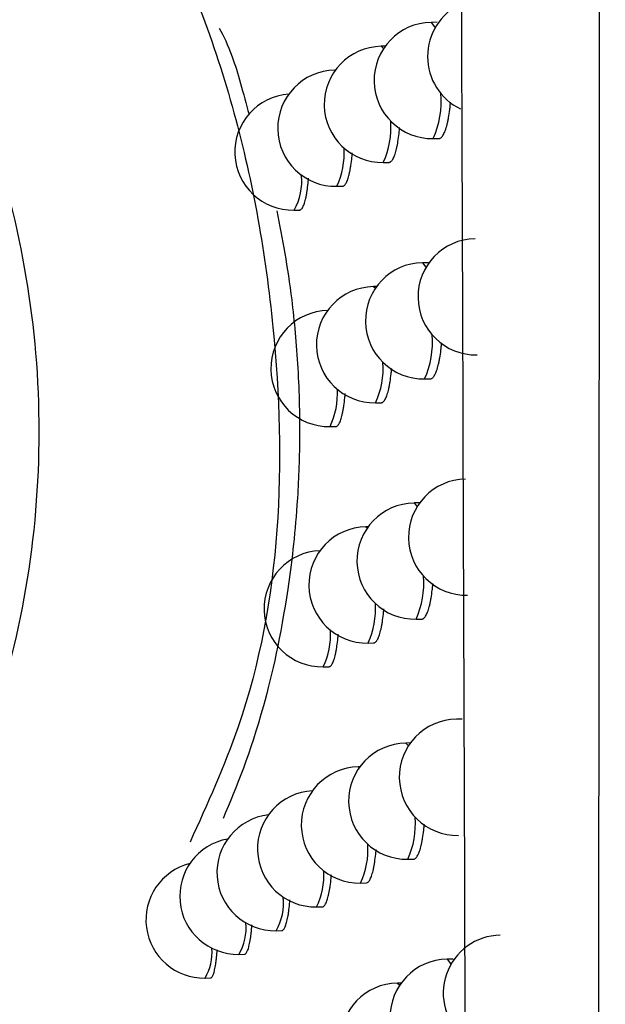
# Model space of a CAD drawing. Header units: millimetres. Extents: x -0.66 to 0.91, y -0.4 to 0.64.
# Tile 46 of 171: x -0.0156 to -0.01056, y 0.0091 to 0.01757. Entities that reach past the tile are written whole.
import ezdxf

# ---------------------------------------------------------------- set-up
doc = ezdxf.new("R2010")
doc.units = ezdxf.units.MM
doc.layers.add('FORMAT', color=7, linetype='Continuous')

msp = doc.modelspace()

# ---------------------------------------------------------------- linework, layer by layer
at = {"layer": 'FORMAT', "color": 7, "linetype": 'Continuous', "lineweight": 25}
for p, q in [((-0.012006, 0.017548), (-0.012057, 0.017547)), ((-0.012452, 0.017342), (-0.012486, 0.017341)), ((-0.012881, 0.017136), (-0.012886, 0.017136)), ((-0.012039, 0.016547), (-0.011991, 0.016548)), ((-0.012469, 0.016341), (-0.01242, 0.016342)), ((-0.012868, 0.016136), (-0.012819, 0.016137)), ((-0.013237, 0.015931), (-0.013189, 0.015932)), ((-0.01208, 0.015479), (-0.012131, 0.015478)), ((-0.012526, 0.015273), (-0.012553, 0.015273)), ((-0.012113, 0.014479), (-0.012065, 0.014479)), ((-0.012535, 0.014273), (-0.012487, 0.014274)), ((-0.012927, 0.014068), (-0.012878, 0.014069)), ((-0.012155, 0.013412), (-0.012204, 0.013411)), ((-0.012599, 0.013206), (-0.012618, 0.013206)), ((-0.012186, 0.012411), (-0.012138, 0.012412)), ((-0.0126, 0.012206), (-0.012552, 0.012207)), ((-0.012985, 0.012001), (-0.012937, 0.012002)), ((-0.011789, 0.011552), (-0.01184, 0.011551)), ((-0.012235, 0.011346), (-0.012276, 0.011345)), ((-0.012671, 0.01114), (-0.012682, 0.01114)), ((-0.012258, 0.010345), (-0.01221, 0.010346)), ((-0.012665, 0.01014), (-0.012616, 0.010141)), ((-0.013042, 0.009935), (-0.012994, 0.009936)), ((-0.013391, 0.00973), (-0.013343, 0.009731)), ((-0.013711, 0.009527), (-0.013663, 0.009528)), ((-0.011868, 0.009486), (-0.011919, 0.009486)), ((-0.014003, 0.009323), (-0.013955, 0.009324)), ((-0.012314, 0.00928), (-0.012347, 0.00928))]:
    msp.add_line(p, q, dxfattribs=at)
at = {"layer": 'FORMAT', "color": 7, "linetype": 'Continuous', "lineweight": 25, "flags": 128}
for points in [[(-0.012057, 0.017547), (-0.012057, 0.017547), (-0.012028, 0.017509), (-0.012024, 0.017498)], [(-0.012486, 0.017341), (-0.012486, 0.017341), (-0.012466, 0.017322)], [(-0.012886, 0.017136), (-0.012885, 0.017136), (-0.012882, 0.017135)], [(-0.012131, 0.015478), (-0.012131, 0.015478), (-0.012102, 0.01544), (-0.012101, 0.015438)], [(-0.012553, 0.015273), (-0.012553, 0.015273), (-0.012536, 0.01526)], [(-0.012204, 0.013411), (-0.012204, 0.013411), (-0.012177, 0.013379)], [(-0.012618, 0.013206), (-0.012618, 0.013206), (-0.012605, 0.013198)], [(-0.012276, 0.011345), (-0.012276, 0.011345), (-0.012253, 0.01132)], [(-0.012682, 0.01114), (-0.012682, 0.01114), (-0.012674, 0.011136)], [(-0.011919, 0.009486), (-0.011919, 0.009486), (-0.01189, 0.009447), (-0.011887, 0.00944)], [(-0.012347, 0.00928), (-0.012346, 0.00928), (-0.012327, 0.009262)]]:
    msp.add_lwpolyline(points, dxfattribs=at)
at = {"layer": 'FORMAT', "color": 7, "linetype": 'Continuous', "lineweight": 25}
for centre, radius, start, end in [((-0.011588, 0.017253), 0.0005, 115.681301, 244.315555), ((-0.012048, 0.017047), 0.0005, 91.021569, 271.021569), ((-0.012477, 0.016841), 0.0005, 91.021569, 271.021569), ((-0.012877, 0.016636), 0.0005, 91.021569, 271.021569), ((-0.013246, 0.016431), 0.0005, 94.059552, 271.021569), ((-0.012741, 0.016864), 0.0007703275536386, 335.71635, 5.377991), ((-0.013128, 0.016643), 0.0007254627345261, 335.374726, 4.187947), ((-0.013491, 0.016426), 0.0006868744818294, 335.039978, 3.106009), ((-0.013653, 0.016174), 0.0004824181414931, 329.706593, 7.115372), ((-0.01167, 0.015185), 0.0005, 91.021569, 271.021569), ((-0.012122, 0.014979), 0.0005, 91.021569, 271.021569), ((-0.012544, 0.014773), 0.0005, 91.021569, 271.021569), ((-0.012936, 0.014568), 0.0005, 91.021569, 271.021569), ((-0.012803, 0.014791), 0.0007573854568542, 335.622569, 5.041323), ((-0.013185, 0.014572), 0.0007149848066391, 335.28786, 3.900012), ((-0.013541, 0.014355), 0.0006782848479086, 334.959622, 2.856625), ((-0.011752, 0.013117), 0.0005, 91.021569, 271.021569), ((-0.012195, 0.012911), 0.0005, 91.021569, 271.021569), ((-0.012609, 0.012706), 0.0005, 91.021569, 271.021569), ((-0.012994, 0.012501), 0.0005, 92.214372, 271.021569), ((-0.012865, 0.01272), 0.0007452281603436, 335.531046, 4.720349), ((-0.01324, 0.012502), 0.0007050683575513, 335.202954, 3.623614), ((-0.013592, 0.012285), 0.0006701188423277, 334.881093, 2.616382), ((-0.011831, 0.011051), 0.0005, 91.021569, 271.021569), ((-0.012267, 0.010845), 0.0005, 91.021569, 271.021569), ((-0.012674, 0.01064), 0.0005, 91.021569, 271.021569), ((-0.013051, 0.010435), 0.0005, 93.043451, 271.021569), ((-0.0134, 0.01023), 0.0005, 96.524112, 271.021569), ((-0.012926, 0.01065), 0.0007337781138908, 335.441661, 4.41359), ((-0.01372, 0.010027), 0.0005, 100.188354, 271.021569), ((-0.013296, 0.010432), 0.0006956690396, 335.119953, 3.357959), ((-0.014011, 0.009823), 0.0005, 104.077778, 271.021569), ((-0.013642, 0.010217), 0.0006623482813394, 334.804363, 2.3848), ((-0.013793, 0.009967), 0.0004661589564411, 329.516408, 6.462192), ((-0.014094, 0.009754), 0.0004454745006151, 329.252964, 5.590228), ((-0.011453, 0.009192), 0.0005, 91.021569, 230.691406), ((-0.014369, 0.009543), 0.000427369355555, 329.000028, 4.78469), ((-0.01191, 0.008986), 0.0005, 91.021569, 271.021569), ((-0.012338, 0.00878), 0.0005, 91.021569, 271.021569)]:
    msp.add_arc(centre, radius, start, end, dxfattribs=at)
for points, knots in [([(-0.0106230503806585, -0.0006604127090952), (-0.0106220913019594, 0.000386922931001), (-0.0106141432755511, 0.0090663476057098), (-0.0106005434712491, 0.0253824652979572), (-0.0105843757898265, 0.0482942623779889), (-0.0105710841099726, 0.0712143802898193), (-0.0105629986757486, 0.0885041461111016), (-0.0105591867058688, 0.0981526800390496), (-0.0105583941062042, 0.1001588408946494)], [0, 0, 0, 0, 0.0311832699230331, 0.2584203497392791, 0.4856766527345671, 0.7129906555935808, 0.9403238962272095, 1, 1, 1, 1]), ([(-0.011731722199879, -0.000847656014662), (-0.0117663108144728, 0.0100702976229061), (-0.0118354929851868, 0.0319077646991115), (-0.0120785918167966, 0.0646895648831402), (-0.0123775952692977, 0.0865400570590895), (-0.0125270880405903, 0.0974646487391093)], [0, 0, 0, 0, 0.3333148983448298, 0.6666774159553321, 1, 1, 1, 1]), ([(-0.02098327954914, 0.0216489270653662), (-0.020547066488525, 0.0214828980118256), (-0.0192667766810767, 0.0209956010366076), (-0.0174574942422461, 0.0195681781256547), (-0.0159763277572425, 0.0173160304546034), (-0.0153096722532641, 0.0146924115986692), (-0.0155385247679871, 0.0119703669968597), (-0.0166616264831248, 0.0094922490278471), (-0.0185137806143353, 0.0074674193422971), (-0.020160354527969, 0.0067546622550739), (-0.0209832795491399, 0.0063984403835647)], [0, 0, 0, 0, 0.0694894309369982, 0.2039521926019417, 0.3359215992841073, 0.4666839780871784, 0.6005377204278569, 0.7347583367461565, 0.8674374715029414, 1, 1, 1, 1]), ([(-0.0146553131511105, 0.0189602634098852), (-0.014577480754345, 0.0188156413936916), (-0.0142019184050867, 0.0181178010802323), (-0.013695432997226, 0.0167800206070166), (-0.0132820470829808, 0.0144172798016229), (-0.0133551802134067, 0.0122009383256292), (-0.013983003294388, 0.0108200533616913), (-0.0141318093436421, 0.0104927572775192)], [0, 0, 0, 0, 0.0558965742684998, 0.2697160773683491, 0.483554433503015, 0.8775925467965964, 1, 1, 1, 1]), ([(-0.0138803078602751, 0.0174975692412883), (-0.0138434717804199, 0.0174272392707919), (-0.013762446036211, 0.0172725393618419), (-0.0136729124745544, 0.0169365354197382), (-0.0136240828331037, 0.0167532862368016)], [0, 0, 0, 0, 0.4546219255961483, 1, 1, 1, 1]), ([(-0.0119907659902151, 0.0165486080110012), (-0.011989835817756, 0.0165483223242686), (-0.0119856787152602, 0.0165470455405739), (-0.0119784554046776, 0.0165507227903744), (-0.0119691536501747, 0.0165568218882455), (-0.0119600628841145, 0.0165669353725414), (-0.0119511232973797, 0.0165804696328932), (-0.0119425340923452, 0.0165974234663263), (-0.011931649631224, 0.0166242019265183), (-0.0119216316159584, 0.0166571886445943), (-0.0119127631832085, 0.0166956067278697), (-0.0119047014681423, 0.0167373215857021), (-0.0118979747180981, 0.0167837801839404), (-0.0118929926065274, 0.016829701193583), (-0.0118912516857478, 0.0168518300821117), (-0.0118905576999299, 0.0168606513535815)], [0, 0, 0, 0, 0.0209674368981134, 0.0937071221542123, 0.1640207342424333, 0.2348223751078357, 0.3071639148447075, 0.3800379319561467, 0.4503399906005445, 0.593340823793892, 0.6662130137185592, 0.736366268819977, 0.8790695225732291, 0.9517933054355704, 1, 1, 1, 1]), ([(-0.0124202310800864, 0.0163428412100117), (-0.0124193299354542, 0.0163425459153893), (-0.0124154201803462, 0.0163412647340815), (-0.0124086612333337, 0.0163449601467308), (-0.0124000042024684, 0.0163510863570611), (-0.0123915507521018, 0.0163612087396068), (-0.0123832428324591, 0.0163747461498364), (-0.0123752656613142, 0.016391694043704), (-0.0123651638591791, 0.0164184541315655), (-0.0123558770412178, 0.0164514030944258), (-0.0123476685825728, 0.0164897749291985), (-0.0123402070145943, 0.0165314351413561), (-0.0123340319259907, 0.016577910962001), (-0.0123297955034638, 0.016619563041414), (-0.0123284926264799, 0.0166373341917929), (-0.0123281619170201, 0.0166418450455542)], [0, 0, 0, 0, 0.0222977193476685, 0.0967420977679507, 0.1686600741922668, 0.2410772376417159, 0.3150692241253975, 0.3896056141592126, 0.4615195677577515, 0.6077960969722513, 0.6823351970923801, 0.7541518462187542, 0.9002340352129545, 0.9746763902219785, 1, 1, 1, 1]), ([(-0.0128194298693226, 0.0161376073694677), (-0.0128185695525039, 0.0161373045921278), (-0.0128149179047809, 0.0161360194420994), (-0.0128086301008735, 0.0161397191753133), (-0.0127979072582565, 0.0161479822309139), (-0.0127875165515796, 0.0161640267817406), (-0.0127777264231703, 0.0161864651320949), (-0.0127707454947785, 0.016206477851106), (-0.0127641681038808, 0.0162294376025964), (-0.0127579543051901, 0.0162555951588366), (-0.0127522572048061, 0.0162844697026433), (-0.0127453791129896, 0.0163260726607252), (-0.0127397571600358, 0.0163726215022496), (-0.0127361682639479, 0.016409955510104), (-0.0127352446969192, 0.0164233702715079), (-0.012735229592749, 0.0164235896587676)], [0, 0, 0, 0, 0.0235001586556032, 0.0997473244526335, 0.1733719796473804, 0.3231222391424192, 0.3994271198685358, 0.473053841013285, 0.5471922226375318, 0.6229451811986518, 0.6992564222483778, 0.7728278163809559, 0.9224755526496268, 0.9987321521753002, 1, 1, 1, 1]), ([(-0.0131885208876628, 0.0159329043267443), (-0.0131877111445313, 0.0159325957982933), (-0.0131843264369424, 0.0159313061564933), (-0.013178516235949, 0.0159350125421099), (-0.0131686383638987, 0.0159432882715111), (-0.0131590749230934, 0.0159593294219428), (-0.0131500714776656, 0.0159817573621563), (-0.0131436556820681, 0.0160017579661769), (-0.0131376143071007, 0.0160246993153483), (-0.0131319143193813, 0.0160508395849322), (-0.0131266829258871, 0.0160796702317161), (-0.0131204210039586, 0.0161213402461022), (-0.0131154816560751, 0.0161635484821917), (-0.0131128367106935, 0.0161972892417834), (-0.0131121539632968, 0.0162059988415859)], [0, 0, 0, 0, 0.0245958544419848, 0.1028101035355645, 0.1783072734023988, 0.3318661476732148, 0.4101115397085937, 0.4856144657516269, 0.5616418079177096, 0.639323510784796, 0.7175770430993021, 0.7930559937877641, 0.9465809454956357, 1, 1, 1, 1]), ([(-0.0133832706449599, 0.0159238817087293), (-0.0133378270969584, 0.0156841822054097), (-0.0132637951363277, 0.0152936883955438), (-0.013197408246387, 0.0145788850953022), (-0.0131825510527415, 0.0139496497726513), (-0.013212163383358, 0.0132769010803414), (-0.0133119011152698, 0.0124387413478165), (-0.0135394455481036, 0.0114298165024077), (-0.0137307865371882, 0.0109731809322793), (-0.0138469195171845, 0.0106960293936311)], [0, 0, 0, 0, 0.126991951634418, 0.2068822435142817, 0.2873743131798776, 0.3580118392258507, 0.469034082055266, 0.6777342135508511, 1, 1, 1, 1]), ([(-0.0120649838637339, 0.0144803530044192), (-0.012064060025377, 0.0144800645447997), (-0.0120599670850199, 0.014478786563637), (-0.0120528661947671, 0.0144824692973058), (-0.0120437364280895, 0.0144885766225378), (-0.0120348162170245, 0.0144986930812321), (-0.0120260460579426, 0.0145122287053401), (-0.0120176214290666, 0.0145291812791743), (-0.0120069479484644, 0.0145559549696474), (-0.0119971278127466, 0.0145889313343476), (-0.011988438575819, 0.0146273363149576), (-0.0119805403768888, 0.0146690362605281), (-0.0119739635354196, 0.0147154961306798), (-0.0119691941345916, 0.0147602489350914), (-0.0119675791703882, 0.0147811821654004), (-0.0119669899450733, 0.0147888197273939)], [0, 0, 0, 0, 0.0213385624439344, 0.0945376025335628, 0.1652826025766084, 0.2365186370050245, 0.3093039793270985, 0.3826250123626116, 0.4533600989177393, 0.5972409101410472, 0.6705608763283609, 0.7411614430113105, 0.8847732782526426, 0.9579591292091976, 1, 1, 1, 1]), ([(-0.0124866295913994, 0.0142747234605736), (-0.0124857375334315, 0.014274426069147), (-0.0124818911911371, 0.0142731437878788), (-0.0124752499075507, 0.0142768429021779), (-0.0124667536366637, 0.0142829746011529), (-0.0124584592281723, 0.014293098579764), (-0.0124503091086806, 0.0143066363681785), (-0.0124424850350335, 0.0143235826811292), (-0.0124325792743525, 0.0143503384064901), (-0.0124234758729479, 0.0143832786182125), (-0.0124154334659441, 0.014421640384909), (-0.0124081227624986, 0.0144632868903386), (-0.0124020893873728, 0.0145097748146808), (-0.012398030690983, 0.0145503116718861), (-0.0123968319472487, 0.0145669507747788), (-0.0123965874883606, 0.0145703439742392)], [0, 0, 0, 0, 0.0226175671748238, 0.0975215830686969, 0.1698738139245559, 0.2427282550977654, 0.3171669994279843, 0.3921533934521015, 0.4645028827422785, 0.6116646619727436, 0.6866543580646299, 0.7589177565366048, 0.9059076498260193, 0.9808118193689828, 1, 1, 1, 1]), ([(-0.0128784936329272, 0.0140696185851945), (-0.012877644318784, 0.0140693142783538), (-0.0128740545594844, 0.0140680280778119), (-0.0128678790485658, 0.0140717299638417), (-0.0128573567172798, 0.0140799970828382), (-0.0128471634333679, 0.0140960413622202), (-0.0128375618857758, 0.0141184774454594), (-0.0128307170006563, 0.0141384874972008), (-0.012824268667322, 0.0141614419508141), (-0.0128181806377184, 0.0141875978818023), (-0.0128125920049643, 0.0142164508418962), (-0.0128058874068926, 0.0142581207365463), (-0.0128002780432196, 0.014303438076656), (-0.0127971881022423, 0.014340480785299), (-0.0127961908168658, 0.0143524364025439)], [0, 0, 0, 0, 0.0237760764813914, 0.1004933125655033, 0.1745646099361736, 0.3252233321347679, 0.4019910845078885, 0.4760652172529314, 0.5506540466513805, 0.626866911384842, 0.7036412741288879, 0.7776682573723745, 0.9282419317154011, 1, 1, 1, 1]), ([(-0.0121379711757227, 0.0124131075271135), (-0.012137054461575, 0.0124128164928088), (-0.012133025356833, 0.0124115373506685), (-0.012126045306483, 0.0124152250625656), (-0.012117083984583, 0.0124213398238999), (-0.0121083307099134, 0.0124314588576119), (-0.0120997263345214, 0.0124449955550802), (-0.0120914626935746, 0.0124619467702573), (-0.0120809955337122, 0.0124887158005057), (-0.0120713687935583, 0.0125216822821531), (-0.0120628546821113, 0.0125600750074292), (-0.0120551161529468, 0.012601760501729), (-0.0120486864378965, 0.0126482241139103), (-0.0120441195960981, 0.0126918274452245), (-0.0120426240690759, 0.0127115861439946), (-0.012042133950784, 0.0127180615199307)], [0, 0, 0, 0, 0.0216947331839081, 0.0953518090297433, 0.1665276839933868, 0.2381975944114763, 0.3114262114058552, 0.3851937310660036, 0.4563612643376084, 0.6011209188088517, 0.6748881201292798, 0.745934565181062, 0.8904521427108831, 0.9640986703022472, 1, 1, 1, 1]), ([(-0.0125519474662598, 0.0122076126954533), (-0.0125510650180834, 0.0122073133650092), (-0.012547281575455, 0.012206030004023), (-0.0125407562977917, 0.0122097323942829), (-0.0125324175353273, 0.0122158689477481), (-0.0125242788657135, 0.012225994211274), (-0.0125162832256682, 0.0122395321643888), (-0.0125086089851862, 0.0122564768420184), (-0.0124988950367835, 0.0122832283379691), (-0.0124899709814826, 0.0123161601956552), (-0.012482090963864, 0.0123545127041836), (-0.0124749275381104, 0.0123961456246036), (-0.0124690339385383, 0.0124426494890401), (-0.0124651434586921, 0.012482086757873), (-0.0124640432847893, 0.0124976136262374), (-0.0124638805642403, 0.0124999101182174)], [0, 0, 0, 0, 0.0229242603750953, 0.0982863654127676, 0.171072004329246, 0.2443628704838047, 0.3192475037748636, 0.3946830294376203, 0.4674671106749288, 0.6155122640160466, 0.6909516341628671, 0.7636600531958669, 0.9115542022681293, 0.9869184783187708, 1, 1, 1, 1]), ([(-0.0129366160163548, 0.0120026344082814), (-0.0129357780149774, 0.0120023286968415), (-0.0129322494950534, 0.0120010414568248), (-0.0129261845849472, 0.0120047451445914), (-0.0129158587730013, 0.0120130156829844), (-0.0129058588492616, 0.0120290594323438), (-0.0128964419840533, 0.0120514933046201), (-0.0128897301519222, 0.0120715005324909), (-0.0128834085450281, 0.0120944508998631), (-0.0128774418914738, 0.0121206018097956), (-0.0128719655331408, 0.0121494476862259), (-0.0128654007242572, 0.0121911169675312), (-0.0128600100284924, 0.0122354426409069), (-0.0128570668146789, 0.0122714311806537), (-0.0128561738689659, 0.0122823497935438)], [0, 0, 0, 0, 0.0240415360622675, 0.101230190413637, 0.175749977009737, 0.3273209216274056, 0.4045534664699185, 0.479076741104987, 0.5541177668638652, 0.6307923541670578, 0.7080316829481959, 0.7825152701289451, 0.9340170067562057, 1, 1, 1, 1]), ([(-0.0122097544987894, 0.0103468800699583), (-0.0122088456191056, 0.0103465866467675), (-0.0122048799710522, 0.0103453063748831), (-0.0121980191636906, 0.0103489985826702), (-0.0121892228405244, 0.0103551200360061), (-0.0121806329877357, 0.010365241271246), (-0.0121721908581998, 0.0103787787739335), (-0.0121640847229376, 0.0103957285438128), (-0.0121538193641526, 0.0104224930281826), (-0.0121443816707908, 0.0104554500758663), (-0.0121360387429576, 0.0104938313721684), (-0.0121284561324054, 0.0105355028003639), (-0.012122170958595, 0.0105819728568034), (-0.0121177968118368, 0.0106244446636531), (-0.0121164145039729, 0.0106430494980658), (-0.012116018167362, 0.0106483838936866)], [0, 0, 0, 0, 0.0220364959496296, 0.0961502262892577, 0.1677563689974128, 0.239859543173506, 0.3135308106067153, 0.3877441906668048, 0.4593434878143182, 0.6049806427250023, 0.6791944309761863, 0.7506852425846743, 0.896105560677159, 0.9702112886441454, 1, 1, 1, 1]), ([(-0.0126162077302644, 0.0101415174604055), (-0.0126153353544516, 0.0101412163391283), (-0.0126116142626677, 0.0101399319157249), (-0.0126052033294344, 0.0101436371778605), (-0.0125970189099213, 0.0101497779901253), (-0.0125890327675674, 0.0101599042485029), (-0.0125811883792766, 0.0101734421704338), (-0.0125736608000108, 0.0101903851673), (-0.0125641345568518, 0.0102171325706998), (-0.0125553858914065, 0.010250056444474), (-0.0125476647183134, 0.0102884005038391), (-0.0125406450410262, 0.0103300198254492), (-0.0125348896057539, 0.0103765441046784), (-0.0125311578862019, 0.0104148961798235), (-0.0125301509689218, 0.0104293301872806), (-0.0125300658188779, 0.0104305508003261)], [0, 0, 0, 0, 0.0232182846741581, 0.0990368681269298, 0.1722549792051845, 0.2459813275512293, 0.3213108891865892, 0.3971945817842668, 0.4704122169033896, 0.6193386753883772, 0.6952266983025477, 0.7683783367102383, 0.9171731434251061, 0.9929957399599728, 1, 1, 1, 1]), ([(-0.0129938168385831, 0.0099366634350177), (-0.0129929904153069, 0.0099363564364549), (-0.0129895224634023, 0.0099350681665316), (-0.0129835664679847, 0.0099387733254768), (-0.0129734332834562, 0.009947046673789), (-0.0129636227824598, 0.0099630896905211), (-0.0129543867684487, 0.0099855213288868), (-0.0129478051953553, 0.0100055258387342), (-0.0129416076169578, 0.0100284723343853), (-0.0129357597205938, 0.0100546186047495), (-0.0129303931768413, 0.0100834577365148), (-0.0129239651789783, 0.0101251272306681), (-0.0129187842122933, 0.0101684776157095), (-0.0129159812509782, 0.0102034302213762), (-0.0129151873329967, 0.01021333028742)], [0, 0, 0, 0, 0.0242960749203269, 0.1019545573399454, 0.176921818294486, 0.329402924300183, 0.4070992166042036, 0.4820704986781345, 0.5575625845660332, 0.6346977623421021, 0.7124009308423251, 0.7873392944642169, 0.9397654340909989, 1, 1, 1, 1]), ([(-0.0133427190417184, 0.0097323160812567), (-0.0133419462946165, 0.0097320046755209), (-0.0133387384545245, 0.0097307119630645), (-0.0133332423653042, 0.0097344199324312), (-0.0133239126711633, 0.0097426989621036), (-0.0133148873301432, 0.0097587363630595), (-0.0133063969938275, 0.0097811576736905), (-0.0133003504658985, 0.0098011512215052), (-0.0132946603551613, 0.0098240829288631), (-0.0132892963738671, 0.0098502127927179), (-0.0132843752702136, 0.0098790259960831), (-0.0132785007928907, 0.0099207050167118), (-0.013274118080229, 0.0099601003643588), (-0.0132718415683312, 0.0099908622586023), (-0.0132714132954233, 0.0099966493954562)], [0, 0, 0, 0, 0.0252684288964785, 0.1048947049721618, 0.1817410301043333, 0.3380441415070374, 0.4176878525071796, 0.4945399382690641, 0.5719256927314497, 0.6509947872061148, 0.7306456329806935, 0.8074874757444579, 0.9637832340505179, 1, 1, 1, 1]), ([(-0.0136630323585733, 0.0095284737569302), (-0.0136623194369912, 0.0095281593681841), (-0.0136593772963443, 0.0095268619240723), (-0.0136543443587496, 0.0095305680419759), (-0.0136458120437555, 0.0095388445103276), (-0.0136375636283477, 0.009554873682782), (-0.0136298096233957, 0.0095772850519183), (-0.0136242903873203, 0.009597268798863), (-0.0136191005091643, 0.0096201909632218), (-0.0136142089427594, 0.0096463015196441), (-0.0136097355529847, 0.0096751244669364), (-0.0136057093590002, 0.0097061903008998), (-0.0136021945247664, 0.009739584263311), (-0.0135998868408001, 0.0097645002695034), (-0.0135989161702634, 0.0097787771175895), (-0.0135988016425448, 0.0097804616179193)], [0, 0, 0, 0, 0.0261298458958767, 0.1078346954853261, 0.1866731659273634, 0.3470284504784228, 0.4287370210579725, 0.507579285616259, 0.586968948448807, 0.6680850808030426, 0.74979778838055, 0.8286409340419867, 0.9080315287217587, 0.9891488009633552, 1, 1, 1, 1]), ([(-0.0139548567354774, 0.0093245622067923), (-0.0139542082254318, 0.0093244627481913), (-0.0139515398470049, 0.0093240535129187), (-0.0139469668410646, 0.0093270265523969), (-0.0139392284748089, 0.0093355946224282), (-0.013931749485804, 0.0093514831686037), (-0.0139247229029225, 0.0093739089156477), (-0.0139180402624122, 0.0094006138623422), (-0.0139119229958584, 0.0094334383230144), (-0.01390656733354, 0.0094717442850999), (-0.0139019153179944, 0.0095109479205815), (-0.0138993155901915, 0.0095437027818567), (-0.0138976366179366, 0.0095648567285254)], [0, 0, 0, 0, 0.0269816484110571, 0.1110194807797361, 0.1921014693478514, 0.3570204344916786, 0.4410547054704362, 0.5221337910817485, 0.6870467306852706, 0.7710778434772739, 0.8521560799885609, 1, 1, 1, 1])]:
    msp.add_open_spline(points, degree=3, knots=knots, dxfattribs=at)

doc.saveas('drawing.dxf')
